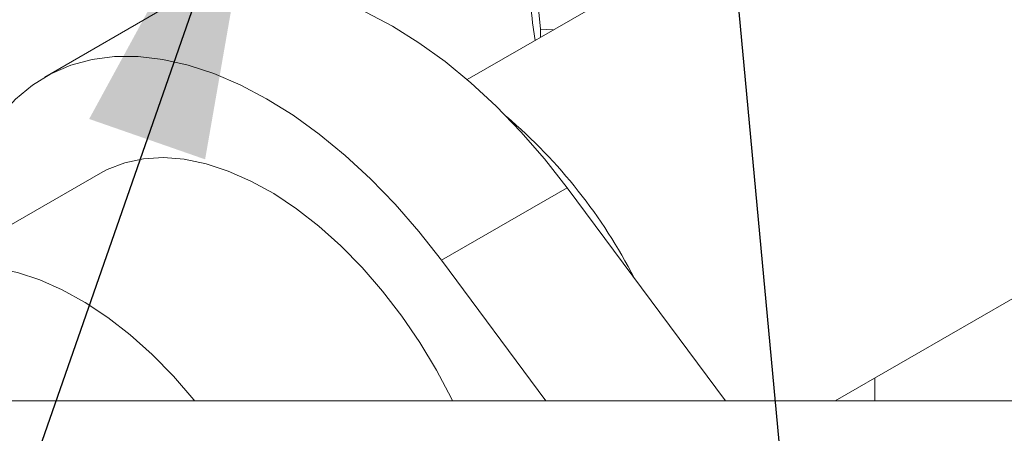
# Model space of a CAD drawing. Header units: millimetres. Extents: x 450 to 25135, y 150 to 17673.
# Tile 7 of 256: x 3639 to 3916, y 1883 to 1999. Entities that reach past the tile are written whole.
import ezdxf

# ---------------------------------------------------------------- set-up
doc = ezdxf.new("R2010")
doc.units = ezdxf.units.MM
doc.linetypes.add('SLD-Continua', pattern=[0])
doc.layers.add('COTAS', color=1, linetype='SLD-Continua')
doc.layers.add('OCULTA', color=8, linetype='SLD-Continua')
doc.styles.get("Standard").update_dxf_attribs({"font": 'ARIALN.TTF'})
doc.dimstyles.new('SLDDIMSTYLE0', dxfattribs={"dimtxt": 0.18, "dimasz": 105, "dimexe": 0, "dimexo": 0.0625, "dimgap": 0, "dimtad": 0, "dimtih": 1, "dimtoh": 1, "dimdec": 0, "dimrnd": 1e-09, "dimzin": 0, "dimdsep": 46, "dimtxsty": 'Standard', "dimsah": 1, "dimcen": 0.09, "dimadec": 0, "dimazin": 0, "dimtfac": 105, "dimtdec": 0, "dimtofl": 0, "dimtmove": 0, "dimatfit": 3, "dimfxl": 1, "dimfrac": 2, "dimtolj": 1, "dimtzin": 0, "dimarcsym": 0})

msp = doc.modelspace()

# ---------------------------------------------------------------- linework, layer by layer
at = {"color": 7, "linetype": 'SLD-Continua', "lineweight": 18, "ltscale": 30, "flags": 128}
msp.add_lwpolyline([(3070.06, 7830.7), (2695.1, 7830.7), (2695.1, 7525.33), (2695.1, 7428.91), (2695.1, 7266.55), (2695.1, 7227.76), (2695.1, 7042.97), (2695.1, 6932.75), (2695.1, 6903.3), (2695.1, 6692.93), (2695.1, 6662.78), (2695.1, 6652.57), (2695.1, 6346.37), (2695.1, 6160.47), (2695.1, 5956.33), (2695.1, 5955.61), (2695.1, 5897.88), (2695.1, 5841.32), (2695.1, 5783.58), (2695.1, 5779.18), (2695.1, 5692.58), (2695.1, 5640.39), (2695.1, 5553.79), (2695.1, 5508.86), (2695.1, 5456.67), (2695.1, 5370.07), (2695.1, 5364.34), (2695.1, 5007.02), (2695.1, 4476.35), (2695.1, 4292.63), (2695.1, 3965.93), (2695.1, 3957.89), (2695.1, 3930.5), (2695.1, 3796.73), (2695.1, 3741.95), (2695.1, 3449.22), (2695.1, 3443.3), (2695.1, 3435.26), (2695.1, 3353.61), (2695.1, 3333.2), (2695.1, 3129.06), (2695.1, 3067.82), (2695.1, 2083.8), (2695.1, 2075.76), (2695.1, 2048.37), (2695.1, 1914.61), (2695.1, 1892.03), (2750.89, 1892.03), (2927.98, 1892.03), (3246.51, 1892.03), (3405.61, 1892.03), (3490.78, 1892.03), (3589.8, 1892.03), (3688.14, 1892.03), (3760.66, 1892.03), (3786.88, 1892.03), (3837.39, 1892.03), (3868.24, 1892.03), (3879.37, 1892.03), (4179.89, 1892.03), (4215.24, 1892.03), (4383.47, 1892.03), (4388.6, 1892.03), (4395.56, 1892.03), (4554.66, 1892.03), (5155.7, 1892.03), (5615.32, 1892.03), (5774.42, 1892.03), (6077.35, 1892.03), (6077.35, 3385.23), (6077.35, 3568.95), (6077.35, 4099.62), (6077.35, 5020.35), (6077.35, 5081.6), (6077.35, 5285.73), (6077.35, 5306.14), (6077.35, 5387.8), (6077.35, 5395.83), (6077.35, 5401.75), (6077.35, 5694.48), (6077.35, 5749.27), (6077.35, 5883.03), (6077.35, 5910.42), (6077.35, 5918.46), (6077.35, 6245.16), (6077.35, 6428.89), (6077.35, 6959.55), (6077.35, 7316.87), (6077.35, 7373.78), (6077.35, 7431.51), (6077.35, 7488.07), (6077.35, 7506.33), (6077.35, 7592.93), (6077.35, 7597.82), (6077.35, 7645.12), (6077.35, 7731.72), (6077.35, 7736.12), (6077.35, 7793.85), (6077.35, 7830.7), (6043.2, 7830.7), (5943.19, 7830.7), (5941.95, 7830.7), (5588.34, 7830.7), (5266.31, 7830.7), (4735.89, 7830.7), (4718.21, 7830.7), (4524.87, 7830.7), (4419.46, 7830.7), (4368.75, 7830.7), (4301.56, 7830.7), (3886.14, 7830.7), (3695.2, 7830.7), (3391.08, 7830.7), (3316.89, 7830.7), (3211.48, 7830.7), (3175.47, 7830.7), (3070.06, 7830.7)], dxfattribs=at)
at = {"layer": 'COTAS', "linetype": 'SLD-Continua', "lineweight": 18, "ltscale": 30}
for p, q in [((3783.9, 1993.45), (3783.18, 1998.37)), ((3785.37, 1996.65), (3785.37, 1994.3)), ((3785.37, 1996.65), (3788.99, 1996.39))]:
    msp.add_line(p, q, dxfattribs=at)
at = {"layer": 'COTAS', "linetype": 'SLD-Continua', "lineweight": 18, "ltscale": 30, "flags": 128}
for points in [[(3783.18, 1998.37), (3783.03, 1999.6), (3782.01, 2008.64), (3780.99, 2019.14)], [(3783.18, 2017.42), (3783.34, 2016.19), (3784.35, 2007.16), (3785.37, 1996.65)]]:
    msp.add_lwpolyline(points, dxfattribs=at)
at = {"layer": 'OCULTA', "linetype": 'SLD-Continua', "lineweight": 18, "ltscale": 30}
for p, q in [((3978.31, 2105.69), (3764.77, 1982.41)), ((3681.38, 2003.55), (3646.03, 1983.14)), ((3868.24, 1892.03), (4043.31, 1993.1)), ((3661.65, 1956.08), (3608.62, 1925.46)), ((3757.51, 1931.57), (3792.86, 1951.98)), ((3837.39, 1892.03), (3792.86, 1951.98)), ((3786.88, 1892.03), (3757.51, 1931.57)), ((3879.37, 1898.46), (3879.37, 1892.03))]:
    msp.add_line(p, q, dxfattribs=at)
at = {"layer": 'OCULTA', "linetype": 'SLD-Continua', "lineweight": 18, "ltscale": 30, "flags": 128}
for points in [[(3792.86, 1951.98), (3786.51, 1960.1), (3779.85, 1967.77), (3772.94, 1974.92), (3765.82, 1981.51), (3758.54, 1987.48), (3751.17, 1992.81), (3743.74, 1997.45), (3736.31, 2001.36), (3728.93, 2004.52), (3721.67, 2006.91), (3714.55, 2008.51), (3707.65, 2009.31), (3701, 2009.3), (3694.66, 2008.49), (3688.66, 2006.87), (3683.06, 2004.47), (3681.38, 2003.55)], [(3757.51, 1931.57), (3751.15, 1939.69), (3744.49, 1947.36), (3737.58, 1954.51), (3730.46, 1961.1), (3723.19, 1967.07), (3715.81, 1972.4), (3708.38, 1977.04), (3700.95, 1980.95), (3693.58, 1984.11), (3686.31, 1986.5), (3679.2, 1988.1), (3672.29, 1988.9), (3665.65, 1988.89), (3659.3, 1988.08), (3653.31, 1986.46), (3647.7, 1984.06), (3642.53, 1980.88), (3637.82, 1976.95), (3633.61, 1972.3), (3629.93, 1966.96), (3626.81, 1960.97), (3624.27, 1954.37), (3622.32, 1947.21), (3620.98, 1939.54), (3620.92, 1939.04)], [(3760.66, 1892.03), (3760.36, 1892.68), (3756.13, 1900.68), (3751.46, 1908.43), (3746.38, 1915.87), (3740.95, 1922.93), (3735.22, 1929.54), (3729.24, 1935.65), (3723.06, 1941.18), (3716.75, 1946.09), (3710.37, 1950.34), (3703.96, 1953.89), (3697.6, 1956.7), (3691.34, 1958.74), (3685.24, 1960), (3679.36, 1960.47), (3673.75, 1960.13), (3668.47, 1959), (3663.56, 1957.09), (3661.65, 1956.08)], [(3688.14, 1892.03), (3687.92, 1892.32), (3682.19, 1898.93), (3676.21, 1905.03), (3670.03, 1910.56), (3663.72, 1915.48), (3657.33, 1919.73), (3650.93, 1923.27), (3644.57, 1926.08), (3638.31, 1928.12), (3632.21, 1929.39), (3626.33, 1929.85), (3620.72, 1929.52), (3615.43, 1928.39), (3610.52, 1926.48), (3606.03, 1923.79), (3602, 1920.37), (3598.47, 1916.23), (3595.48, 1911.43), (3593.04, 1905.99), (3591.18, 1899.98), (3589.93, 1893.45), (3589.8, 1892.03)]]:
    msp.add_lwpolyline(points, dxfattribs=at)
at = {"layer": 'OCULTA', "linetype": 'SLD-Continua', "lineweight": 18, "ltscale": 900}
msp.add_arc((3679.19, 1858.78), 148.87, 27.1069, 49.5217, dxfattribs=at)

# ---------------------------------------------------------------- leaders
at = {"layer": 'COTAS', "ltscale": 30}
for points in [[(3828.1, 2141.73), (3875.15, 1636.75)], [(3709.36, 2064.81), (3560.09, 1636.75)]]:
    msp.add_leader(points, dimstyle='SLDDIMSTYLE0', dxfattribs=at)

doc.saveas('drawing.dxf')
